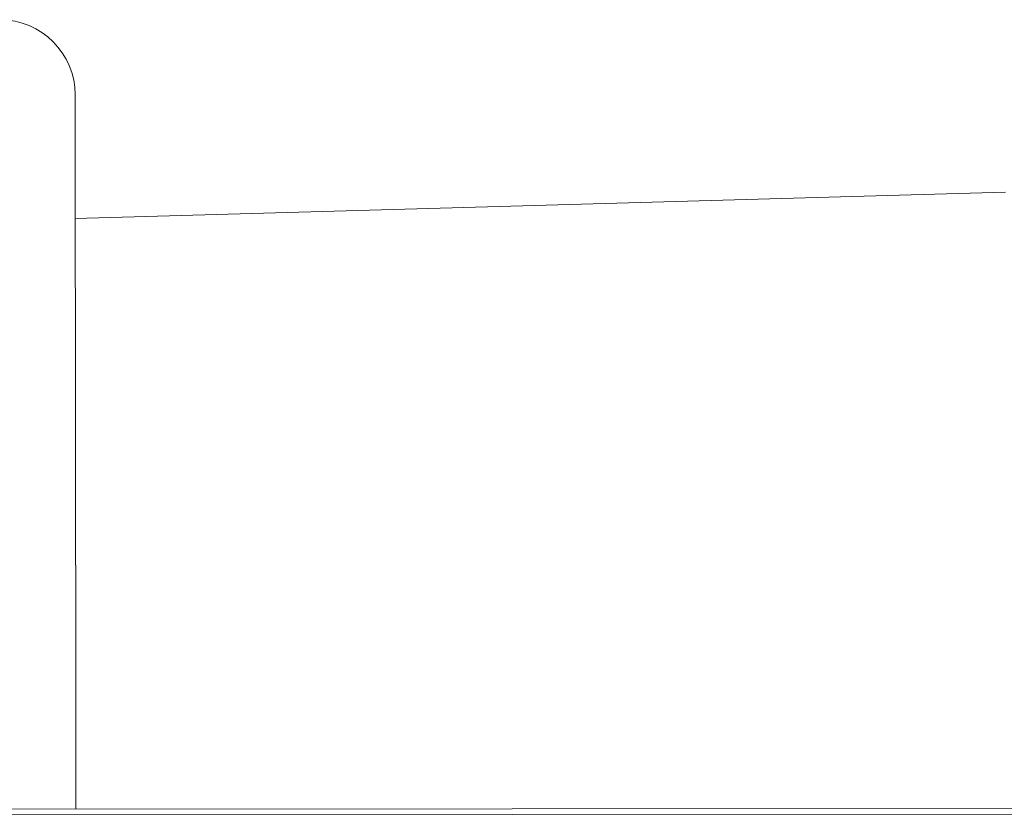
# Model space of a CAD drawing. Header units: inches. Extents: x 1 to 669, y 0 to 417.
# Tile 17 of 256: x 52.025 to 53.251, y 263.506 to 264.497. Entities that reach past the tile are written whole.
import ezdxf

# ---------------------------------------------------------------- set-up
doc = ezdxf.new("R2010")
doc.units = ezdxf.units.IN
doc.header["$LTSCALE"] = 12
doc.header["$MEASUREMENT"] = 0
doc.layers.add('X', color=1, linetype='CONTINUOUS')

msp = doc.modelspace()

# ---------------------------------------------------------------- linework, layer by layer
at = {"layer": 'X', "lineweight": 0}
for p, q in [((52.09388, 264.40358), (52.09388, 264.4021)), ((52.09398, 264.24948), (53.25266, 264.2825)), ((52.09446, 263.51358), (52.09406, 264.12256)), ((52.09406, 264.12062), (52.09445, 263.51358)), ((51.00695, 263.51287), (53.94578, 263.51479)), ((51.00695, 263.51276), (53.94575, 263.51468)), ((51.00695, 263.50576), (56.31245, 263.50922)), ((51.00695, 263.50587), (53.94575, 263.50779))]:
    msp.add_line(p, q, dxfattribs=at)
msp.add_arc((52.00013, 264.40352), 0.09375, 0.03736, 90.03736, dxfattribs=at)
msp.add_ellipse((52.09406, 264.12085), major_axis=(-0.00018, 0.28125), ratio=0.0000005, start_param=0.0008345, end_param=1.5716308, dxfattribs=at)

doc.saveas('drawing.dxf')
